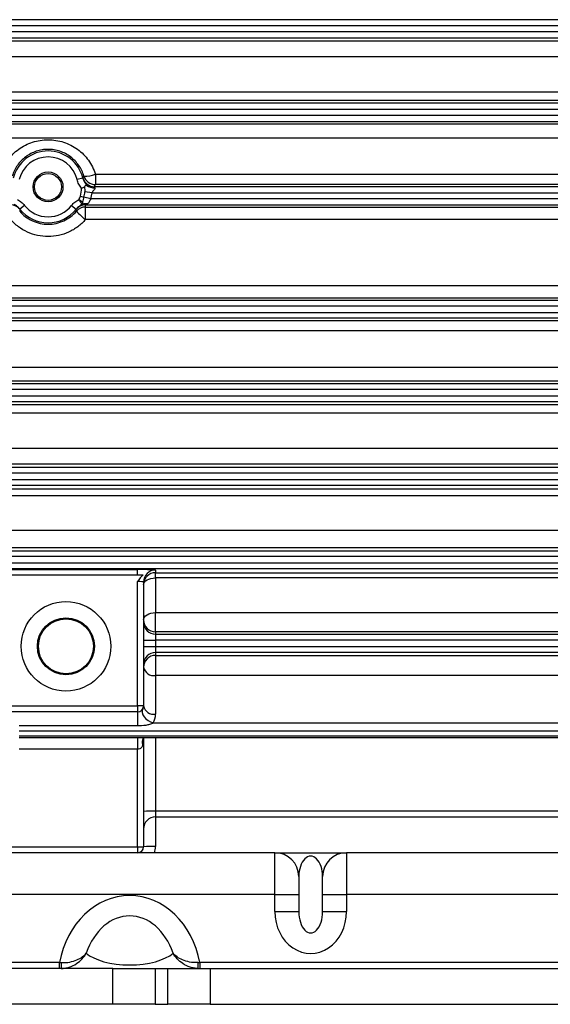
# Model space of a CAD drawing. Header units: millimetres. Extents: x -1311 to -483, y -267 to 512.
# Tile 8 of 58: x -1236 to -1192, y 32 to 115. Entities that reach past the tile are written whole.
import ezdxf

# ---------------------------------------------------------------- set-up
doc = ezdxf.new("R2010")
doc.units = ezdxf.units.MM

msp = doc.modelspace()

# ---------------------------------------------------------------- linework, layer by layer
at = {"color": 7, "linetype": 'Continuous', "lineweight": 25}
for p, q in [((-1150.083, 114.626), (-1249.417, 114.626)), ((-1249.417, 114.127), (-1150.083, 114.127)), ((-1150.083, 113.601), (-1249.417, 113.601)), ((-1249.417, 113.101), (-1150.083, 113.101)), ((-1247.34, 112.852), (-1152.159, 112.852)), ((-1152.094, 111.517), (-1247.406, 111.517)), ((-1247.406, 108.575), (-1152.094, 108.575)), ((-1150.083, 107.626), (-1249.417, 107.626)), ((-1152.159, 107.85), (-1247.34, 107.85)), ((-1249.417, 107.127), (-1150.083, 107.127)), ((-1150.083, 106.601), (-1249.417, 106.601)), ((-1249.417, 106.101), (-1150.083, 106.101)), ((-1247.34, 105.902), (-1152.159, 105.902)), ((-1152.094, 104.707), (-1247.406, 104.707)), ((-1229.79, 101.677), (-1229.79, 100.812)), ((-1229.79, 101.677), (-1169.709, 101.677)), ((-1230.832, 101.347), (-1231.317, 101.225)), ((-1169.709, 100.812), (-1229.79, 100.812)), ((-1231.042, 99.846), (-1230.754, 99.764)), ((-1230.068, 100.127), (-1230.663, 100.205)), ((-1230.068, 100.127), (-1169.432, 100.127)), ((-1169.633, 100.626), (-1229.866, 100.626)), ((-1235.722, 99.064), (-1236.115, 98.755)), ((-1231.777, 99.064), (-1231.384, 98.755)), ((-1230.176, 99.601), (-1230.754, 99.764)), ((-1230.62, 99.101), (-1168.88, 99.101)), ((-1169.323, 99.601), (-1230.176, 99.601)), ((-1230.614, 98.926), (-1168.886, 98.926)), ((-1230.614, 97.87), (-1230.614, 98.926)), ((-1168.886, 97.87), (-1230.614, 97.87)), ((-1247.406, 92.358), (-1152.094, 92.358)), ((-1248.224, 91.126), (-1151.275, 91.126)), ((-1152.159, 91.302), (-1247.34, 91.302)), ((-1254.45, 90.101), (-1145.05, 90.101)), ((-1150.475, 90.627), (-1249.024, 90.627)), ((-1144.988, 89.601), (-1254.511, 89.601)), ((-1247.34, 89.416), (-1152.159, 89.416)), ((-1152.094, 88.55), (-1247.406, 88.55)), ((-1247.406, 85.521), (-1152.094, 85.521)), ((-1152.159, 84.325), (-1247.34, 84.325)), ((-1249.417, 84.126), (-1150.083, 84.126)), ((-1150.083, 83.627), (-1249.417, 83.627)), ((-1249.417, 83.101), (-1150.083, 83.101)), ((-1150.083, 82.601), (-1249.417, 82.601)), ((-1247.34, 82.377), (-1152.159, 82.377)), ((-1152.094, 81.653), (-1247.406, 81.653)), ((-1247.406, 78.71), (-1152.094, 78.71)), ((-1249.417, 77.126), (-1150.083, 77.126)), ((-1152.159, 77.375), (-1247.34, 77.375)), ((-1150.083, 76.627), (-1249.417, 76.627)), ((-1249.417, 76.101), (-1150.083, 76.101)), ((-1150.083, 75.601), (-1249.417, 75.601)), ((-1247.34, 75.309), (-1152.159, 75.309)), ((-1152.094, 74.726), (-1247.406, 74.726)), ((-1247.406, 71.853), (-1152.094, 71.853)), ((-1152.159, 70.378), (-1247.34, 70.378)), ((-1249.417, 70.126), (-1150.083, 70.126)), ((-1150.083, 69.627), (-1249.417, 69.627)), ((-1249.417, 69.101), (-1150.083, 69.101)), ((-1150.083, 68.601), (-1249.417, 68.601)), ((-1238.25, 68.542), (-1226.25, 68.542)), ((-1226.25, 68.114), (-1226.25, 68.542)), ((-1224.75, 68.503), (-1224.75, 68.284)), ((-1238.25, 68.114), (-1226.25, 68.114)), ((-1224.75, 68.284), (-1174.75, 68.284)), ((-1224.75, 67.842), (-1224.75, 68.284)), ((-1224.75, 67.842), (-1224.75, 64.94)), ((-1174.75, 67.842), (-1224.75, 67.842)), ((-1226.25, 57.114), (-1226.25, 67.543)), ((-1225.75, 67.503), (-1225.75, 57.114)), ((-1224.75, 64.94), (-1174.75, 64.94)), ((-1224.75, 63.324), (-1224.75, 64.94)), ((-1224.75, 63.324), (-1224.75, 63.126)), ((-1174.75, 63.324), (-1224.75, 63.324)), ((-1224.75, 63.126), (-1224.75, 62.627)), ((-1224.75, 63.126), (-1174.75, 63.126)), ((-1225.75, 62.627), (-1224.75, 62.627)), ((-1225.75, 62.101), (-1224.75, 62.101)), ((-1224.75, 62.627), (-1224.75, 62.101)), ((-1174.75, 62.627), (-1224.75, 62.627)), ((-1224.75, 62.101), (-1224.75, 61.601)), ((-1224.75, 62.101), (-1174.75, 62.101)), ((-1174.75, 61.601), (-1224.75, 61.601)), ((-1224.75, 61.601), (-1224.75, 61.355)), ((-1224.75, 61.355), (-1174.75, 61.355)), ((-1224.75, 61.355), (-1224.75, 59.667)), ((-1224.75, 59.667), (-1224.75, 56.425)), ((-1174.75, 59.667), (-1224.75, 59.667)), ((-1238.25, 57.114), (-1226.25, 57.114)), ((-1226.25, 57.114), (-1226.25, 56.614)), ((-1225.75, 57.114), (-1226.25, 57.114)), ((-1226.25, 56.614), (-1238.25, 56.614)), ((-1226.25, 56.614), (-1226.25, 55.437)), ((-1226.25, 55.437), (-1236.173, 55.437)), ((-1224.941, 55.692), (-1174.558, 55.692)), ((-1163.326, 54.995), (-1236.173, 54.995)), ((-1236.173, 54.623), (-1163.326, 54.623)), ((-1236.173, 54.476), (-1163.326, 54.476)), ((-1226.25, 54.476), (-1226.25, 53.5)), ((-1225.75, 54.476), (-1225.75, 45.314)), ((-1224.75, 54.476), (-1224.75, 48.301)), ((-1226.25, 53.5), (-1236.173, 53.5)), ((-1226.25, 45.314), (-1226.25, 53.5)), ((-1224.75, 48.301), (-1224.75, 47.814)), ((-1174.75, 48.301), (-1224.75, 48.301)), ((-1224.75, 47.814), (-1174.75, 47.814)), ((-1224.75, 47.814), (-1224.75, 45.34)), ((-1214.75, 44.814), (-1241.75, 44.814)), ((-1238.25, 45.314), (-1226.25, 45.314)), ((-1226.25, 45.314), (-1226.25, 44.814)), ((-1226.25, 45.314), (-1225.75, 45.314)), ((-1214.75, 41.314), (-1214.75, 44.814)), ((-1214.75, 44.814), (-1208.75, 44.814)), ((-1208.75, 44.814), (-1208.75, 41.314)), ((-1190.75, 44.814), (-1208.75, 44.814)), ((-1212.75, 42.814), (-1212.75, 41.314)), ((-1210.75, 41.314), (-1210.75, 42.814)), ((-1214.75, 41.314), (-1243.585, 41.314)), ((-1214.75, 39.878), (-1214.75, 41.314)), ((-1214.75, 41.314), (-1212.75, 41.314)), ((-1212.75, 41.314), (-1212.75, 39.878)), ((-1210.75, 39.878), (-1210.75, 41.314)), ((-1210.75, 41.314), (-1208.75, 41.314)), ((-1208.75, 41.314), (-1208.75, 39.878)), ((-1190.75, 41.314), (-1208.75, 41.314)), ((-1214.75, 39.878), (-1212.75, 39.878)), ((-1210.75, 39.878), (-1208.75, 39.878)), ((-1232.784, 35.614), (-1246.915, 35.614)), ((-1232.784, 35.114), (-1232.784, 35.614)), ((-1221.045, 35.614), (-1221.045, 35.114)), ((-1178.455, 35.614), (-1221.045, 35.614)), ((-1228.321, 35.114), (-1249.75, 35.114)), ((-1228.321, 32.114), (-1228.321, 35.114)), ((-1228.321, 35.114), (-1224.785, 35.114)), ((-1224.785, 35.114), (-1224.785, 32.114)), ((-1224.785, 35.114), (-1223.714, 35.114)), ((-1223.714, 32.114), (-1223.714, 35.114)), ((-1223.714, 35.114), (-1220.179, 35.114)), ((-1220.179, 35.114), (-1220.179, 32.114)), ((-1220.179, 35.114), (-1179.321, 35.114)), ((-1228.321, 32.114), (-1249.75, 32.114)), ((-1224.785, 32.114), (-1228.321, 32.114)), ((-1224.785, 32.114), (-1223.714, 32.114)), ((-1220.179, 32.114), (-1223.714, 32.114)), ((-1220.179, 32.114), (-1179.321, 32.114))]:
    msp.add_line(p, q, dxfattribs=at)
at = {"color": 7, "linetype": 'Continuous', "lineweight": 25, "flags": 128}
for points in [[(-1225.75, 67.285), (-1225.731, 67.393), (-1225.674, 67.498), (-1225.581, 67.594), (-1225.457, 67.679), (-1225.305, 67.748), (-1225.132, 67.8), (-1224.945, 67.831), (-1224.75, 67.842)], [(-1225.75, 64.324), (-1225.731, 64.444), (-1225.674, 64.56), (-1225.581, 64.666), (-1225.457, 64.76), (-1225.305, 64.836), (-1225.132, 64.893), (-1224.945, 64.928), (-1224.75, 64.94)], [(-1225.814, 56.869), (-1225.863, 56.724), (-1225.859, 56.558), (-1225.803, 56.383), (-1225.698, 56.207), (-1225.55, 56.042), (-1225.368, 55.895), (-1225.161, 55.777), (-1224.941, 55.692)]]:
    msp.add_lwpolyline(points, dxfattribs=at)
at = {"color": 7, "linetype": 'Continuous', "lineweight": 25}
for centre, radius in [((-1233.75, 100.614), 1.25), ((-1233.75, 100.614), 1.128), ((-1232.25, 62.114), 3.75), ((-1232.25, 62.114), 2.393), ((-1232.25, 62.114), 2.302)]:
    msp.add_circle(centre, radius, dxfattribs=at)
for centre, radius, start, end in [((-1233.75, 100.614), 3.009, 14.1076, 165.8924), ((-1233.75, 100.614), 2.509, 14.1076, 165.8924), ((-1230.585, 103.547), 2.032, 265.41071, 293.01944), ((-1229.79, 101.812), 1, 196.85363, 269.98667), ((-1229.866, 101.627), 1, 194.63985, 269.98525), ((-1229.894, 101.602), 1.059, 234.67899, 273.73785), ((-1233.75, 100.614), 2.814, 344.1738, 358.00151), ((-1233.75, 100.614), 3.114, 344.1738, 352.46444), ((-1233.75, 100.614), 3.714, 344.1738, 352.46444), ((-1236.88, 98.101), 1, 38.77828, 90.00008), ((-1233.75, 100.614), 2.509, 218.16701, 321.83299), ((-1230.62, 98.101), 1, 89.99992, 141.22172), ((-1230.653, 98.24), 0.962, 78.26983, 105.19497), ((-1233.75, 100.614), 3.009, 218.16701, 321.83299), ((-1230.614, 97.926), 1, 89.99874, 139.38097), ((-1226.636, 102.902), 6.415, 222.4024, 231.67837), ((-1224.75, 67.503), 1, 89.99018, 179.99018), ((-1224.75, 67.285), 1, 89.99018, 179.99018), ((-1224.75, 64.324), 1, 180.00982, 270.00982), ((-1224.75, 64.126), 1, 180.00982, 270.00982), ((-1224.75, 60.601), 1, 89.99018, 179.99018), ((-1224.75, 60.355), 1, 89.99018, 179.99018), ((-1224.881, 60.547), 0.889, 192.40965, 278.50683), ((-1226.25, 57.114), 0.5, 270, 0), ((-1224.881, 57.305), 0.889, 192.40965, 278.50683), ((-1226.25, 56.425), 1.5, 330.74318, 0), ((-1225.318, 54.131), 0.552, 150.81114, 206.13771), ((-1225, 38.731), 9.573, 88.50461, 94.49436), ((-1224.75, 46.814), 1, 90, 180), ((-1226.25, 45.314), 0.5, 270, 0), ((-1225, 35.77), 9.573, 88.50461, 94.49436), ((-1226.25, 45.34), 1.5, 339.46469, 0), ((-1214.75, 42.814), 2, 0, 90), ((-1208.75, 42.814), 2, 90, 180), ((-1234.202, 35.485), 1.585, 346.44051, 4.38688), ((-1219.627, 35.485), 1.585, 175.61312, 193.55949)]:
    msp.add_arc(centre, radius, start, end, dxfattribs=at)
for centre, major_axis, ratio, start_param, end_param in [((-1233.75, 103.619), (0, 6.008), 0.745432, 4.191008, 4.226172), ((-1233.75, 98.808), (0, 4.209), 0.745432, 4.74039, 4.782088), ((-1226.25, 68.503), (1.5, 0), 0.026186, 0, 1.570796), ((-1226.25, 67.503), (0.5, 0), 0.078558, 0, 1.570796), ((-1226.25, 54.584), (0, 1.423), 0.35126, 4.201761, 4.636717), ((-1211.75, 42.814), (0, 1.715), 0.583095, 4.712389, 7.853982), ((-1226.915, 34.147), (0, 7.075), 0.847998, 4.921238, 7.645132), ((-1211.75, 39.878), (0, -3.499), 0.857493, 4.712389, 7.853982), ((-1211.75, 39.878), (0, 1.784), 0.560668, 1.570796, 4.712389), ((-1226.915, 34.147), (0, 5.379), 0.743565, 5.1451, 7.42127), ((-1226.915, 37.114), (4, 0), 0.423999, 3.574304, 5.850474)]:
    msp.add_ellipse(centre, major_axis=major_axis, ratio=ratio, start_param=start_param, end_param=end_param, dxfattribs=at)
for points, knots in [([(-1237.709, 101.677), (-1237.645, 101.887), (-1237.564, 102.091), (-1237.369, 102.483), (-1237.255, 102.671), (-1237.002, 103.024), (-1236.861, 103.19), (-1236.553, 103.499), (-1236.385, 103.643), (-1236.032, 103.899), (-1235.846, 104.013), (-1235.456, 104.211), (-1235.25, 104.296), (-1234.833, 104.43), (-1234.621, 104.481), (-1234.187, 104.549), (-1233.965, 104.566), (-1233.526, 104.566), (-1233.308, 104.548), (-1232.875, 104.48), (-1232.658, 104.428), (-1232.241, 104.292), (-1232.039, 104.209), (-1231.651, 104.011), (-1231.462, 103.895), (-1231.108, 103.637), (-1230.943, 103.496), (-1230.636, 103.188), (-1230.495, 103.02), (-1230.112, 102.486), (-1229.919, 102.098), (-1229.79, 101.677)], [0, 0, 0, 0, 0.0625, 0.0625, 0.125, 0.125, 0.1875, 0.1875, 0.25, 0.25, 0.3125, 0.3125, 0.375, 0.375, 0.4375, 0.4375, 0.5, 0.5, 0.5625, 0.5625, 0.625, 0.625, 0.6875, 0.6875, 0.75, 0.75, 0.8125, 0.8125, 0.875, 0.875, 1, 1, 1, 1]), ([(-1230.747, 101.522), (-1230.843, 101.843), (-1230.987, 102.141), (-1231.369, 102.689), (-1231.6, 102.93), (-1232.002, 103.231), (-1232.145, 103.322), (-1232.44, 103.477), (-1232.594, 103.543), (-1232.913, 103.65), (-1233.079, 103.691), (-1233.411, 103.745), (-1233.578, 103.759), (-1233.915, 103.759), (-1234.085, 103.746), (-1234.418, 103.692), (-1234.58, 103.652), (-1234.899, 103.546), (-1235.056, 103.479), (-1235.352, 103.323), (-1235.493, 103.234), (-1235.76, 103.035), (-1235.887, 102.923), (-1236.119, 102.683), (-1236.224, 102.555), (-1236.413, 102.284), (-1236.498, 102.139), (-1236.644, 101.838), (-1236.704, 101.682), (-1236.752, 101.522)], [0, 0, 0, 0, 0.125, 0.125, 0.25, 0.25, 0.3125, 0.3125, 0.375, 0.375, 0.4375, 0.4375, 0.5, 0.5, 0.5625, 0.5625, 0.625, 0.625, 0.6875, 0.6875, 0.75, 0.75, 0.8125, 0.8125, 0.875, 0.875, 0.9375, 0.9375, 1, 1, 1, 1]), ([(-1230.834, 101.374), (-1230.825, 101.388), (-1230.817, 101.402), (-1230.809, 101.416), (-1230.788, 101.451), (-1230.767, 101.486), (-1230.747, 101.522)], [0, 0, 0, 0, 0.002, 0.002, 0.002, 0.00706761, 0.00706761, 0.00706761, 0.00706761]), ([(-1230.937, 100.516), (-1231.027, 100.619), (-1231.106, 100.731), (-1231.234, 100.967), (-1231.283, 101.092), (-1231.317, 101.225)], [0, 0, 0, 0, 0.5, 0.5, 1, 1, 1, 1]), ([(-1230.832, 101.347), (-1230.803, 101.231), (-1230.756, 101.123), (-1230.638, 100.921), (-1230.567, 100.829), (-1230.506, 100.739)], [0, 0, 0, 0, 0.5, 0.5, 1, 1, 1, 1]), ([(-1230.7, 100.604), (-1230.678, 100.658), (-1230.65, 100.703), (-1230.586, 100.755), (-1230.547, 100.758), (-1230.506, 100.739)], [0, 0, 0, 0, 0.5, 0.5, 1, 1, 1, 1]), ([(-1231.181, 99.552), (-1231.147, 99.595), (-1231.121, 99.644), (-1231.076, 99.742), (-1231.057, 99.794), (-1231.042, 99.846)], [0, 0, 0, 0, 0.5, 0.5, 1, 1, 1, 1]), ([(-1229.825, 100.546), (-1229.812, 100.521), (-1229.82, 100.488), (-1229.856, 100.422), (-1229.882, 100.388), (-1229.939, 100.32), (-1229.968, 100.285), (-1230.024, 100.211), (-1230.05, 100.171), (-1230.068, 100.127)], [0, 0, 0, 0, 0.25, 0.25, 0.5, 0.5, 0.75, 0.75, 1, 1, 1, 1]), ([(-1236.115, 98.755), (-1236.183, 98.841), (-1236.261, 98.915), (-1236.427, 99.048), (-1236.513, 99.107), (-1236.595, 99.168)], [0, 0, 0, 0, 0.5, 0.5, 1, 1, 1, 1]), ([(-1236.319, 99.552), (-1236.205, 99.488), (-1236.095, 99.418), (-1235.895, 99.257), (-1235.803, 99.167), (-1235.722, 99.064)], [0, 0, 0, 0, 0.5, 0.5, 1, 1, 1, 1]), ([(-1231.777, 99.064), (-1231.696, 99.167), (-1231.605, 99.257), (-1231.404, 99.418), (-1231.294, 99.488), (-1231.181, 99.552)], [0, 0, 0, 0, 0.5, 0.5, 1, 1, 1, 1]), ([(-1230.905, 99.168), (-1230.986, 99.107), (-1231.072, 99.048), (-1231.237, 98.916), (-1231.316, 98.842), (-1231.384, 98.755)], [0, 0, 0, 0, 0.5, 0.5, 1, 1, 1, 1]), ([(-1230.905, 99.168), (-1230.905, 99.168), (-1230.905, 99.168), (-1230.905, 99.169), (-1230.905, 99.169), (-1230.908, 99.173), (-1230.913, 99.18), (-1230.92, 99.189), (-1230.931, 99.204), (-1230.939, 99.216), (-1230.966, 99.254), (-1230.988, 99.285), (-1231.037, 99.353), (-1231.064, 99.39), (-1231.107, 99.449), (-1231.121, 99.47), (-1231.151, 99.51), (-1231.166, 99.531), (-1231.181, 99.552)], [0, 0, 0, 0, 0.001953, 0.001953, 0.007812, 0.007812, 0.0625, 0.125, 0.125, 0.25, 0.25, 0.5, 0.5, 0.75, 0.75, 0.875, 0.875, 1, 1, 1, 1]), ([(-1230.878, 99.36), (-1230.893, 99.369), (-1230.922, 99.388), (-1230.969, 99.418), (-1231.016, 99.448), (-1231.062, 99.477), (-1231.104, 99.504), (-1231.144, 99.529), (-1231.169, 99.544), (-1231.181, 99.552)], [0, 0, 0, 0, 0.18127, 0.349499, 0.504855, 0.647478, 0.777483, 0.894963, 1, 1, 1, 1]), ([(-1230.878, 99.36), (-1230.878, 99.341), (-1230.878, 99.303), (-1230.881, 99.251), (-1230.888, 99.212), (-1230.896, 99.185), (-1230.902, 99.174), (-1230.905, 99.168)], [0, 0, 0, 0, 0.254241, 0.500439, 0.749663, 0.876666, 1, 1, 1, 1]), ([(-1230.754, 99.764), (-1230.773, 99.696), (-1230.794, 99.627), (-1230.836, 99.492), (-1230.857, 99.426), (-1230.878, 99.36)], [0, 0, 0, 0, 0.5, 0.5, 1, 1, 1, 1]), ([(-1230.457, 99.182), (-1230.497, 99.161), (-1230.535, 99.143), (-1230.597, 99.113), (-1230.62, 99.102), (-1230.62, 99.101)], [0, 0, 0, 0, 0.5, 0.5, 1, 1, 1, 1]), ([(-1230.176, 99.601), (-1230.208, 99.564), (-1230.234, 99.524), (-1230.275, 99.44), (-1230.29, 99.396), (-1230.322, 99.317), (-1230.341, 99.281), (-1230.39, 99.223), (-1230.421, 99.2), (-1230.457, 99.182)], [0, 0, 0, 0, 0.25, 0.25, 0.5, 0.5, 0.75, 0.75, 1, 1, 1, 1]), ([(-1236.1, 98.727), (-1236.103, 98.712), (-1236.106, 98.697), (-1236.108, 98.682), (-1236.115, 98.647), (-1236.121, 98.612), (-1236.127, 98.577)], [0, 0, 0, 0, 0.002, 0.002, 0.002, 0.006695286, 0.006695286, 0.006695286, 0.006695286]), ([(-1236.127, 98.577), (-1235.979, 98.405), (-1235.815, 98.251), (-1235.457, 97.981), (-1235.261, 97.864), (-1234.853, 97.676), (-1234.64, 97.605), (-1234.198, 97.508), (-1233.973, 97.484), (-1233.525, 97.484), (-1233.297, 97.509), (-1232.858, 97.606), (-1232.645, 97.677), (-1232.236, 97.865), (-1232.04, 97.983), (-1231.684, 98.252), (-1231.521, 98.405), (-1231.373, 98.577)], [0, 0, 0, 0, 0.125, 0.125, 0.25, 0.25, 0.375, 0.375, 0.5, 0.5, 0.625, 0.625, 0.75, 0.75, 0.875, 0.875, 1, 1, 1, 1]), ([(-1231.373, 98.577), (-1231.374, 98.584), (-1231.375, 98.591), (-1231.376, 98.599), (-1231.384, 98.642), (-1231.391, 98.685), (-1231.4, 98.727)], [0.001024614, 0.001024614, 0.001024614, 0.001024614, 0.002, 0.002, 0.002, 0.007719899, 0.007719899, 0.007719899, 0.007719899]), ([(-1230.614, 97.87), (-1230.81, 97.645), (-1231.027, 97.447), (-1231.381, 97.185), (-1231.504, 97.105), (-1231.759, 96.955), (-1231.892, 96.886), (-1232.297, 96.704), (-1232.577, 96.613), (-1233.156, 96.489), (-1233.454, 96.457), (-1234.043, 96.457), (-1234.339, 96.488), (-1234.92, 96.612), (-1235.2, 96.704), (-1235.738, 96.945), (-1235.998, 97.097), (-1236.472, 97.446), (-1236.689, 97.645), (-1236.886, 97.87)], [0, 0, 0, 0, 0.125, 0.125, 0.1875, 0.1875, 0.25, 0.25, 0.375, 0.375, 0.5, 0.5, 0.625, 0.625, 0.75, 0.75, 0.875, 0.875, 1, 1, 1, 1]), ([(-1224.941, 55.692), (-1225.03, 55.64), (-1225.136, 55.598), (-1225.35, 55.534), (-1225.461, 55.509), (-1225.796, 55.453), (-1226.023, 55.437), (-1226.25, 55.437)], [0, 0, 0, 0, 0.25, 0.25, 0.5, 0.5, 1, 1, 1, 1]), ([(-1225.814, 53.888), (-1225.824, 53.833), (-1225.838, 53.78), (-1225.877, 53.681), (-1225.903, 53.634), (-1225.976, 53.56), (-1226.023, 53.534), (-1226.131, 53.505), (-1226.19, 53.5), (-1226.25, 53.5)], [0, 0, 0, 0, 0.25, 0.25, 0.5, 0.5, 0.75, 0.75, 1, 1, 1, 1]), ([(-1232.662, 35.114), (-1232.542, 35.114), (-1232.423, 35.124), (-1232.193, 35.163), (-1232.081, 35.191), (-1231.754, 35.299), (-1231.555, 35.4), (-1231.195, 35.641), (-1231.039, 35.777), (-1230.764, 36.073), (-1230.645, 36.233), (-1230.546, 36.403)], [0, 0, 0, 0, 0.125, 0.125, 0.25, 0.25, 0.5, 0.5, 0.75, 0.75, 1, 1, 1, 1]), ([(-1232.622, 35.607), (-1232.383, 35.596), (-1232.152, 35.615), (-1231.719, 35.698), (-1231.523, 35.759), (-1230.992, 35.982), (-1230.728, 36.178), (-1230.546, 36.403)], [0, 0, 0, 0, 0.25, 0.25, 0.5, 0.5, 1, 1, 1, 1]), ([(-1221.168, 35.114), (-1221.287, 35.114), (-1221.406, 35.124), (-1221.636, 35.163), (-1221.748, 35.191), (-1222.076, 35.299), (-1222.274, 35.4), (-1222.634, 35.641), (-1222.79, 35.777), (-1223.065, 36.073), (-1223.184, 36.233), (-1223.283, 36.403)], [0, 0, 0, 0, 0.125, 0.125, 0.25, 0.25, 0.5, 0.5, 0.75, 0.75, 1, 1, 1, 1]), ([(-1221.207, 35.607), (-1221.446, 35.596), (-1221.678, 35.615), (-1222.11, 35.698), (-1222.306, 35.759), (-1222.837, 35.982), (-1223.102, 36.178), (-1223.283, 36.403)], [0, 0, 0, 0, 0.25, 0.25, 0.5, 0.5, 1, 1, 1, 1])]:
    msp.add_open_spline(points, degree=3, knots=knots, dxfattribs=at)
for points in [[(-1230.832, 101.347), (-1230.834, 101.363), (-1230.835, 101.372), (-1230.834, 101.374)], [(-1230.937, 100.516), (-1230.855, 100.545), (-1230.772, 100.576), (-1230.7, 100.604)], [(-1230.7, 100.604), (-1230.685, 100.471), (-1230.674, 100.337), (-1230.663, 100.205)], [(-1229.866, 100.626), (-1229.869, 100.624), (-1229.85, 100.595), (-1229.825, 100.546)], [(-1236.115, 98.755), (-1236.105, 98.738), (-1236.099, 98.729), (-1236.1, 98.727)], [(-1231.4, 98.727), (-1231.4, 98.729), (-1231.395, 98.739), (-1231.384, 98.755)], [(-1225.779, 68.114), (-1225.961, 67.945), (-1226.107, 67.744), (-1226.25, 67.543)], [(-1226.25, 68.114), (-1226.077, 68.114), (-1225.909, 68.114), (-1225.779, 68.114)], [(-1232.784, 35.614), (-1232.73, 35.611), (-1232.676, 35.609), (-1232.622, 35.607)], [(-1221.207, 35.607), (-1221.153, 35.609), (-1221.099, 35.611), (-1221.045, 35.614)]]:
    msp.add_open_spline(points, degree=3, dxfattribs=at)

doc.saveas('drawing.dxf')
